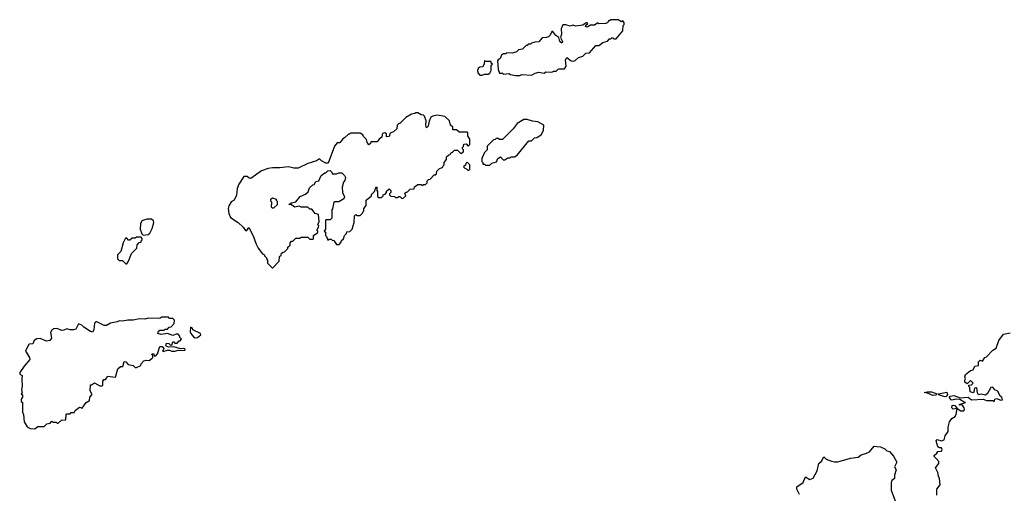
# Model space of a CAD drawing. Extents: x 2528705 to 2678277, y 911730 to 1023331.
# Tile 18 of 241: x 2561695 to 2570891, y 929206 to 933630. Entities that reach past the tile are written whole.
import ezdxf

# ---------------------------------------------------------------- set-up
doc = ezdxf.new("R2010")
doc.units = 0

msp = doc.modelspace()

# ---------------------------------------------------------------- linework, layer by layer
at = {"layer": '0CON20XD'}
for points in [[(2566365, 933110), (2566385, 933117.5), (2566475, 933112.5), (2566508.3, 933131.7), (2566545, 933140), (2566595, 933130), (2566608.3, 933141.7), (2566665, 933140), (2566685, 933150), (2566705, 933150), (2566723, 933167), (2566735, 933170), (2566785, 933170), (2566797.5, 933195), (2566793.6, 933253.6), (2566805, 933277.5), (2566845, 933246.7), (2566865, 933242.5), (2566881.7, 933248.3), (2566913, 933277), (2566955, 933290), (2566981.7, 933318.3), (2567018.3, 933321.7), (2567075, 933390), (2567105, 933390), (2567143, 933417), (2567185, 933430), (2567205, 933450), (2567215, 933450), (2567225, 933460), (2567235, 933460), (2567245, 933450), (2567265, 933450), (2567327.5, 933525), (2567330, 933575), (2567340, 933585), (2567340, 933605), (2567328.3, 933618.3), (2567315, 933610), (2567285, 933630), (2567215, 933630), (2567205, 933620), (2567195, 933620), (2567185, 933600), (2567167, 933593), (2567105, 933590), (2567095, 933600), (2567065, 933580), (2567025, 933580), (2566995, 933560), (2566980, 933565), (2566981.7, 933578.3), (2567000, 933595), (2566995, 933600), (2566985, 933600), (2566955, 933580), (2566885, 933570), (2566865, 933580), (2566835, 933570), (2566795, 933582.5), (2566768.3, 933581.7), (2566753.8, 933545), (2566756.7, 933495), (2566747.5, 933465), (2566766.2, 933425), (2566758.8, 933411.2), (2566740, 933425), (2566730, 933465), (2566703.3, 933483.3), (2566675, 933520), (2566665, 933520), (2566650, 933485), (2566635, 933470), (2566615, 933462.5), (2566575, 933460), (2566545, 933422.5), (2566505, 933420), (2566475, 933410), (2566465, 933400), (2566445, 933400), (2566435, 933390), (2566425, 933390), (2566390, 933355), (2566353, 933347), (2566335, 933330), (2566317, 933323), (2566295, 933317.5), (2566245, 933320), (2566235, 933310), (2566215, 933310), (2566195, 933297.5), (2566183, 933267), (2566163.6, 933256.4), (2566157.5, 933245), (2566163.3, 933165), (2566175, 933130), (2566205, 933130), (2566215, 933120), (2566265, 933127.5), (2566278.3, 933118.3), (2566325, 933110), (2566365, 933110)], [(2566015, 933112.5), (2566035, 933122.5), (2566069.3, 933120.7), (2566085, 933130), (2566100, 933155), (2566100, 933205), (2566110, 933215), (2566100, 933225), (2566098.3, 933238.3), (2566045, 933240), (2566035, 933247.5), (2566031.7, 933218.3), (2566019.3, 933190.7), (2565993.6, 933186.4), (2565977.5, 933175), (2565970, 933155), (2565973, 933133), (2565993, 933113), (2566015, 933112.5)], [(2564055, 931310), (2564120, 931375), (2564121.7, 931418.3), (2564138.3, 931431.7), (2564141.7, 931448.3), (2564155, 931460), (2564168.3, 931461.7), (2564198.3, 931491.7), (2564200, 931505), (2564220, 931525), (2564220, 931545), (2564235, 931560), (2564245, 931560), (2564275, 931590), (2564315, 931590), (2564325, 931600), (2564385, 931600), (2564405, 931580), (2564435, 931580), (2564440, 931585), (2564440, 931615), (2564478.3, 931641.7), (2564480, 931655), (2564470, 931665), (2564487, 931693), (2564487.5, 931705), (2564480, 931715), (2564492.5, 931745), (2564485, 931810), (2564455, 931820), (2564425, 931860), (2564405, 931860), (2564385, 931880), (2564325, 931880), (2564305, 931887.5), (2564265, 931880), (2564235, 931900), (2564210, 931905), (2564235, 931920), (2564275, 931927.5), (2564315, 931980), (2564365, 932000), (2564388.3, 932021.7), (2564401.7, 932058.3), (2564431.7, 932088.3), (2564445, 932090), (2564461.7, 932118.3), (2564490, 932125), (2564510, 932175), (2564545, 932200), (2564555, 932200), (2564571.7, 932218.3), (2564595, 932220), (2564610, 932205), (2564615, 932190), (2564655, 932190), (2564675, 932200), (2564705, 932200), (2564730, 932175), (2564737.5, 932155), (2564731.7, 932128.3), (2564718.3, 932111.7), (2564707.5, 932065), (2564710, 932015), (2564727.5, 931975), (2564721.7, 931958.3), (2564675, 931930), (2564635, 931930), (2564630, 931925), (2564617.5, 931862.5), (2564610, 931855), (2564610, 931775), (2564595, 931760), (2564555, 931760), (2564550, 931755), (2564550, 931675), (2564540, 931655), (2564550, 931645), (2564550, 931615), (2564560, 931605), (2564571.7, 931571.7), (2564585, 931580), (2564605, 931580), (2564615, 931570), (2564628.3, 931568.3), (2564655, 931530), (2564678.3, 931531.7), (2564698.3, 931551.7), (2564701.7, 931568.3), (2564718.3, 931581.7), (2564730, 931615), (2564748.3, 931631.7), (2564751.7, 931648.3), (2564778.3, 931651.7), (2564800, 931675), (2564820, 931735), (2564821.7, 931798.3), (2564835, 931810), (2564845, 931800), (2564875, 931800), (2564898.3, 931821.7), (2564901.7, 931838.3), (2564910, 931845), (2564910, 931865), (2564930, 931895), (2564930, 931945), (2564980, 931985), (2564981.7, 931998.3), (2565010, 932025), (2565025, 932070), (2565030, 932065), (2565030, 932035), (2565037.5, 932025), (2565038.3, 931978.3), (2565048.3, 931968.3), (2565075, 931970), (2565090, 931985), (2565090, 931995), (2565108.3, 932001.7), (2565120, 932015), (2565121.7, 932028.3), (2565145, 932050), (2565160, 932035), (2565160, 932015), (2565150, 932005), (2565150, 931995), (2565161.7, 931981.7), (2565195, 931980), (2565205, 931970), (2565225, 931970), (2565235, 931980), (2565245, 931980), (2565261.7, 931961.7), (2565275, 931960), (2565300, 931985), (2565291.7, 932008.3), (2565305, 932020), (2565318.3, 932021.7), (2565341.7, 932048.3), (2565378.3, 932051.7), (2565381.7, 932068.3), (2565415, 932090), (2565445, 932090), (2565455, 932080), (2565465, 932090), (2565485, 932090), (2565500, 932105), (2565500, 932125), (2565511.7, 932138.3), (2565528.3, 932141.7), (2565565, 932180), (2565575, 932180), (2565588.3, 932191.7), (2565590, 932215), (2565611.7, 932238.3), (2565648.3, 932251.7), (2565650, 932265), (2565660, 932275), (2565660, 932295), (2565680, 932325), (2565681.7, 932348.3), (2565701.7, 932368.3), (2565715, 932370), (2565725, 932390), (2565735, 932390), (2565755, 932410), (2565785, 932410), (2565815, 932380), (2565840, 932395), (2565840, 932415), (2565830, 932425), (2565830, 932435), (2565840, 932445), (2565841.7, 932468.3), (2565865, 932470), (2565885, 932450), (2565900, 932465), (2565900, 932515), (2565880, 932545), (2565880, 932575), (2565875, 932580), (2565798.3, 932578.3), (2565775, 932600), (2565741.7, 932601.7), (2565740, 932625), (2565720, 932645), (2565710, 932685), (2565667, 932727), (2565595, 932737.5), (2565555, 932730), (2565535, 932720), (2565518.3, 932681.7), (2565510, 932635), (2565495, 932620), (2565487.5, 932645), (2565492.5, 932685), (2565475, 932730), (2565467, 932737), (2565445, 932740), (2565415, 932760), (2565395, 932760), (2565387, 932753), (2565353, 932747), (2565300, 932715), (2565245, 932660), (2565235, 932660), (2565220, 932645), (2565218.3, 932611.7), (2565185, 932582.5), (2565155, 932570), (2565145, 932540), (2565120, 932535), (2565120, 932565), (2565105, 932572.5), (2565085, 932567.5), (2565080, 932555), (2565076.1, 932533.9), (2565052.5, 932515), (2565035, 932490), (2564975, 932490), (2564970, 932475), (2564955, 932460), (2564940, 932485), (2564935, 932510), (2564905, 932540), (2564900, 932555), (2564875, 932570), (2564785, 932570), (2564775, 932560), (2564765, 932560), (2564730, 932525), (2564713.6, 932516.4), (2564685, 932480), (2564661.7, 932478.3), (2564635, 932450), (2564575, 932290), (2564555, 932290), (2564513, 932313), (2564495, 932330), (2564467, 932313), (2564385, 932287.5), (2564296.4, 932243.6), (2564255, 932242.5), (2564205, 932256.7), (2564125, 932247.5), (2564055, 932247.5), (2564015, 932240), (2563953, 932217), (2563855, 932147.5), (2563838.3, 932148.3), (2563820, 932165), (2563787.5, 932165), (2563743.3, 932095), (2563725.7, 932054.3), (2563719.3, 931990.7), (2563697.5, 931945), (2563670.7, 931929.3), (2563648.3, 931891.7), (2563642.5, 931865), (2563648.3, 931818.3), (2563665, 931782.5), (2563736.4, 931736.4), (2563783, 931693), (2563805, 931660), (2563815, 931660), (2563835, 931690), (2563875, 931610), (2563903.8, 931533.8), (2563922.5, 931495), (2563963.3, 931443.3), (2563980, 931435), (2563980, 931425), (2564000, 931405), (2564000, 931395), (2564010, 931385), (2564010, 931355), (2564055, 931310)], [(2566085, 932270), (2566105, 932290), (2566148.3, 932301.7), (2566160, 932335), (2566185, 932350), (2566211.7, 932321.7), (2566225, 932320), (2566255, 932340), (2566275, 932340), (2566285, 932350), (2566315, 932350), (2566340, 932365), (2566451.7, 932498.3), (2566475, 932500), (2566503, 932527), (2566525, 932530), (2566566.4, 932553.6), (2566587.5, 932595), (2566590, 932645), (2566535, 932677.5), (2566485, 932682.5), (2566435, 932697.5), (2566405, 932697.5), (2566340.7, 932659.3), (2566305, 932610), (2566205, 932510), (2566175, 932510), (2566165, 932520), (2566145, 932520), (2566135, 932510), (2566121.7, 932508.3), (2566061.7, 932448.3), (2566060, 932415), (2566035, 932390), (2566012.5, 932335), (2566010, 932305), (2566020, 932295), (2566021.7, 932281.7), (2566035, 932280), (2566045, 932270), (2566085, 932270)], [(2565885, 932220), (2565900, 932235), (2565900, 932275), (2565875, 932300), (2565861.7, 932288.3), (2565858.3, 932271.7), (2565840, 932255), (2565851.7, 932241.7), (2565868.3, 932238.3), (2565885, 932220)], [(2564065, 931870), (2564055, 931870), (2564048.3, 931878.3), (2564050, 931925), (2564040, 931935), (2564040, 931955), (2564055, 931967.5), (2564090, 931955), (2564090, 931945), (2564100, 931935), (2564098.3, 931901.7), (2564065, 931870)], [(2562848.3, 931618.3), (2562895, 931622.5), (2562910, 931635), (2562931.7, 931678.3), (2562947.5, 931735), (2562945, 931750), (2562925, 931767.5), (2562883.6, 931766.4), (2562845, 931753.3), (2562835, 931747.5), (2562823.3, 931725), (2562820, 931675), (2562835, 931630), (2562848.3, 931618.3)], [(2562695, 931350), (2562712.5, 931375), (2562740, 931445), (2562790, 931495), (2562791.7, 931528.3), (2562811.7, 931548.3), (2562828.3, 931551.7), (2562830, 931565), (2562840, 931575), (2562840, 931585), (2562828.3, 931598.3), (2562785, 931600), (2562775, 931590), (2562745, 931590), (2562725, 931570), (2562711.7, 931571.7), (2562695, 931590), (2562681.7, 931588.3), (2562662.5, 931545), (2562640, 931465), (2562610, 931435), (2562610, 931395), (2562625, 931380), (2562655, 931380), (2562685, 931350), (2562695, 931350)], [(2561835, 929810), (2561865, 929830), (2561925, 929830), (2561950, 929855), (2561978.3, 929861.7), (2561995, 929880), (2562005, 929870), (2562035, 929870), (2562045, 929860), (2562055, 929860), (2562085, 929890), (2562126.4, 929893.6), (2562130, 929945), (2562135, 929950), (2562165, 929950), (2562175, 929960), (2562205, 929960), (2562211.7, 929978.3), (2562255, 930010), (2562278.3, 930001.7), (2562317, 930053), (2562348.3, 930071.7), (2562350, 930105), (2562370, 930125), (2562370, 930135), (2562352.5, 930165), (2562355, 930220), (2562365, 930220), (2562395, 930237.5), (2562445, 930210), (2562465, 930210), (2562470, 930215), (2562470, 930255), (2562481.7, 930268.3), (2562495, 930270), (2562510, 930285), (2562515, 930300), (2562588.3, 930291.7), (2562611.7, 930368.3), (2562635, 930390), (2562658.3, 930391.7), (2562671.7, 930438.3), (2562687.5, 930435), (2562709.3, 930409.3), (2562755, 930400), (2562775, 930380), (2562785, 930380), (2562825, 930400), (2562830, 930415), (2562855, 930442.5), (2562875, 930450), (2562905, 930447.5), (2562930, 930465), (2562940, 930475), (2562940, 930495), (2562930, 930505), (2562935, 930510), (2562948.3, 930508.3), (2562951.7, 930491.7), (2562965, 930490), (2562981.7, 930508.3), (2563005, 930577.5), (2563027, 930577), (2563038.3, 930568.3), (2563040, 930555), (2563030, 930535), (2563035, 930530), (2563075, 930542.5), (2563095, 930542.5), (2563115, 930533.8), (2563145.9, 930534.1), (2563176.4, 930543.6), (2563235, 930540), (2563240, 930545), (2563237.5, 930555), (2563225, 930560), (2563197, 930557), (2563135, 930573.3), (2563085, 930570), (2563060, 930585), (2563065, 930610), (2563087, 930607), (2563101.7, 930591.7), (2563115, 930590), (2563125, 930620), (2563135, 930620), (2563145, 930610), (2563165, 930610), (2563185, 930630), (2563195, 930630), (2563207.5, 930647.5), (2563191.7, 930661.7), (2563190, 930675), (2563175, 930692.5), (2563155, 930692.5), (2563125, 930680), (2563075, 930700), (2563015, 930688.8), (2562985, 930700), (2562990, 930720), (2563005, 930730), (2563045, 930730), (2563055, 930740), (2563075, 930740), (2563091.7, 930758.3), (2563108.3, 930761.7), (2563138.3, 930791.7), (2563140, 930825), (2563125, 930840), (2563095, 930840), (2563085, 930850), (2563015, 930850), (2563005, 930840), (2562895, 930842.5), (2562865, 930832.5), (2562815, 930837.5), (2562755, 930822.5), (2562705, 930822.5), (2562655, 930813.3), (2562627, 930817), (2562605, 930807.5), (2562543, 930797), (2562505, 930772.5), (2562483, 930773), (2562417, 930807), (2562405, 930807.5), (2562393, 930797), (2562386.4, 930733.6), (2562375, 930712.5), (2562355, 930717.5), (2562295, 930757.5), (2562275, 930777.5), (2562245, 930790), (2562219.3, 930740.7), (2562196.4, 930733.6), (2562165, 930733.3), (2562135, 930743.8), (2562108.8, 930731.2), (2562085, 930728), (2562045, 930746), (2562015, 930744), (2561995, 930728.8), (2561982.7, 930707.3), (2561993.3, 930655), (2561975, 930633.3), (2561945, 930627.5), (2561885, 930652), (2561855, 930650), (2561830, 930635), (2561818, 930602), (2561785, 930598.8), (2561777.7, 930592.3), (2561748.8, 930535), (2561785.8, 930475), (2561788.8, 930455), (2561735.8, 930395), (2561696.7, 930335), (2561695, 930320), (2561717, 930307), (2561715, 930280), (2561717.5, 930205), (2561712.5, 930175), (2561717.5, 930142.5), (2561710, 930135), (2561720, 930125), (2561720, 930105), (2561710, 930085), (2561710, 930065), (2561720, 930055), (2561722.5, 929965), (2561731.7, 929941.7), (2561737.5, 929875), (2561765, 929827.5), (2561793, 929813), (2561835, 929810)], [(2563335, 930660), (2563355, 930661.2), (2563387.5, 930685), (2563385, 930700), (2563311.7, 930731.7), (2563308.3, 930748.3), (2563291.7, 930758.3), (2563287.5, 930715), (2563295, 930700), (2563319.3, 930669.3), (2563335, 930660)], [(2570611.7, 930188.3), (2570607, 930153), (2570600, 930145), (2570572.5, 930155), (2570570, 930195), (2570560, 930205), (2570560, 930215), (2570585, 930220), (2570600, 930235), (2570575, 930260), (2570545, 930230), (2570522.5, 930245), (2570521.7, 930261.7), (2570530, 930275), (2570523.3, 930295), (2570530, 930315), (2570575, 930352.5), (2570599.3, 930360.7), (2570617, 930393), (2570649.3, 930400.7), (2570650, 930435), (2570665, 930450), (2570688.3, 930441.7), (2570710, 930475), (2570725, 930482.5), (2570785, 930543.8), (2570815, 930563.3), (2570840, 930635), (2570885, 930692.5), (2570945, 930706.7)], [(2570225, 930121.2), (2570175, 930142.5), (2570143.3, 930146.7), (2570170, 930155), (2570210, 930155), (2570260, 930135), (2570255, 930124.5), (2570225, 930121.2)], [(2570260.7, 929189.3), (2570260, 929245), (2570292.5, 929285), (2570287.5, 929345), (2570277.5, 929365), (2570271.7, 929401.7), (2570247.5, 929445), (2570280, 929485), (2570280, 929505), (2570255, 929530), (2570235, 929550), (2570235, 929560), (2570260, 929580), (2570271.7, 929598.3), (2570305, 929600), (2570310, 929615), (2570305, 929630), (2570285, 929630), (2570271.7, 929641.7), (2570253.3, 929695), (2570265, 929707.5), (2570305, 929697.5), (2570330, 929705), (2570338.3, 929741.7), (2570367.5, 929785), (2570366.7, 929825), (2570380, 929875), (2570402.5, 929905), (2570432.5, 929925), (2570442.5, 929945), (2570450, 930000), (2570413, 929993), (2570400, 930005), (2570403.3, 930025), (2570415, 930030), (2570430, 930025), (2570450, 930000), (2570485, 929977.5), (2570512.5, 929977.5), (2570518.3, 929991.7), (2570516, 930006), (2570503, 930023), (2570491.7, 930031.7), (2570475, 930030), (2570470, 930035), (2570530, 930055), (2570515, 930057.5), (2570475, 930083.3), (2570435, 930087.1), (2570405, 930076.9), (2570395, 930079.2), (2570382.2, 930095), (2570380, 930105), (2570386.9, 930115), (2570421.2, 930121.2), (2570478, 930098), (2570553.2, 930103.2), (2570585, 930080), (2570695, 930084.4), (2570725, 930072.2), (2570782.7, 930072.7), (2570795, 930060), (2570802.5, 930085), (2570821.7, 930091.7), (2570855, 930077.5), (2570875, 930080), (2570867.5, 930105), (2570853.3, 930113.3), (2570829.3, 930159.3), (2570803.6, 930173.6), (2570785, 930196.7), (2570765, 930193.3), (2570735, 930137.5), (2570715, 930122.5), (2570675, 930132.5), (2570650, 930125), (2570640, 930145), (2570635, 930190), (2570611.7, 930188.3)], [(2570345, 930108.8), (2570325, 930110), (2570278.8, 930125), (2570276.7, 930135), (2570355, 930152.5), (2570361.8, 930128.2), (2570355, 930114.4), (2570345, 930108.8)], [(2568977.5, 929195), (2568952, 929245), (2568953, 929267), (2569012.3, 929307.7), (2569035, 929360), (2569075, 929334), (2569105, 929346.7), (2569142, 929415), (2569160, 929485), (2569184.1, 929505.9), (2569205, 929547.5), (2569226.4, 929526.4), (2569277.7, 929507.7), (2569305, 929500), (2569335, 929501.2), (2569454.5, 929535.5), (2569525, 929543.8), (2569555, 929566.7), (2569605, 929580), (2569632.5, 929595), (2569675, 929646.7), (2569700, 929645), (2569735, 929640), (2569775, 929623.3), (2569793.8, 929603.8), (2569818.3, 929598.3), (2569855, 929552.5), (2569886.4, 929496.4), (2569866.7, 929455), (2569880, 929425), (2569866.7, 929375), (2569866.7, 929345), (2569840, 929325), (2569833.3, 929305), (2569834, 929235), (2569873.6, 929126.4)]]:
    msp.add_lwpolyline(points, dxfattribs=at)

doc.saveas('drawing.dxf')
